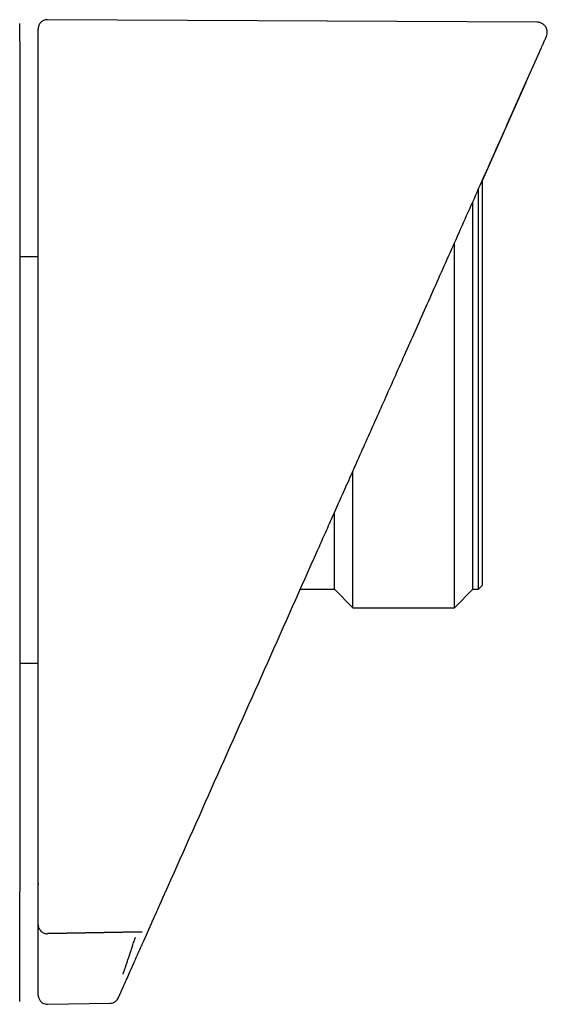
# Model space of a CAD drawing. Header units: millimetres. Extents: x 8 to 1764, y 12 to 2805.
# Tile 12 of 27: x 590 to 618, y 1575 to 1629. Entities that reach past the tile are written whole.
import ezdxf

# ---------------------------------------------------------------- set-up
doc = ezdxf.new("R2010")
doc.units = ezdxf.units.MM

msp = doc.modelspace()

# ---------------------------------------------------------------- linework, layer by layer
at = {"color": 7, "linetype": 'Continuous', "lineweight": 30}
for p, q in [((617.879, 1628.609), (591.359, 1628.748)), ((617.274, 1625.354), (618.001, 1626.987)), ((617.983, 1626.978), (618.022, 1627.041)), ((617.266, 1625.338), (614.896, 1620.013)), ((614.896, 1620.016), (614.896, 1598.102)), ((614.696, 1597.902), (614.696, 1619.565)), ((614.396, 1597.902), (614.396, 1618.894)), ((613.396, 1596.902), (613.396, 1616.648)), ((590.856, 1615.902), (589.856, 1615.902)), ((607.896, 1596.902), (607.896, 1604.288)), ((606.896, 1597.902), (606.896, 1602.04)), ((605.052, 1597.902), (606.896, 1597.902)), ((606.896, 1597.902), (607.896, 1596.902)), ((613.396, 1596.902), (614.396, 1597.902)), ((614.396, 1597.902), (614.696, 1597.902)), ((614.696, 1597.902), (614.896, 1598.102)), ((607.896, 1596.902), (613.396, 1596.902)), ((589.856, 1593.902), (590.856, 1593.902)), ((590.864, 1581.96), (590.861, 1581.886)), ((590.856, 1578.982), (590.856, 1579.744)), ((596.573, 1578.858), (596.919, 1579.636)), ((591.365, 1579.252), (596.474, 1579.346)), ((591.366, 1579.25), (591.365, 1579.251)), ((591.366, 1579.272), (596.483, 1579.367)), ((596.474, 1579.346), (596.474, 1579.346)), ((590.856, 1575.925), (590.856, 1575.947)), ((595.202, 1575.78), (595.213, 1575.803)), ((589.856, 1575.583), (589.856, 1575.605)), ((591.365, 1575.425), (594.754, 1575.484))]:
    msp.add_line(p, q, dxfattribs=at)
for points, knots in [([(589.856, 1627.57), (589.856, 1627.669), (589.856, 1627.868), (589.856, 1628.103), (589.856, 1628.291), (589.856, 1628.429), (589.856, 1628.513), (589.856, 1628.551), (589.856, 1628.543), (589.856, 1628.542)], [0, 0, 0, 0, 0.160009, 0.320014, 0.480014, 0.640012, 0.800007, 0.960001, 1, 1, 1, 1]), ([(591.359, 1628.748), (591.319, 1628.746), (591.246, 1628.741), (591.15, 1628.707), (591.087, 1628.671), (591.053, 1628.646), (591.037, 1628.634), (591.025, 1628.623), (591.013, 1628.612), (590.987, 1628.586), (590.951, 1628.544), (590.911, 1628.481), (590.879, 1628.406), (590.858, 1628.32), (590.857, 1628.264), (590.856, 1628.233)], [0, 0, 0, 0, 0.094524, 0.174474, 0.236279, 0.259802, 0.270012, 0.281681, 0.296223, 0.314278, 0.39202, 0.507326, 0.641798, 0.806154, 1, 1, 1, 1]), ([(618.379, 1627.836), (618.396, 1627.885), (618.429, 1627.978), (618.428, 1628.104), (618.411, 1628.195), (618.391, 1628.257), (618.36, 1628.325), (618.305, 1628.411), (618.225, 1628.489), (618.138, 1628.546), (618.058, 1628.581), (617.971, 1628.604), (617.91, 1628.608), (617.879, 1628.609)], [0, 0, 0, 0, 0.142601, 0.269726, 0.340941, 0.39895, 0.448087, 0.54665, 0.677129, 0.752511, 0.832699, 0.915863, 1, 1, 1, 1]), ([(590.856, 1627.268), (590.856, 1627.366), (590.856, 1627.563), (590.856, 1627.795), (590.856, 1627.981), (590.856, 1628.117), (590.856, 1628.2), (590.856, 1628.237), (590.856, 1628.23), (590.856, 1628.229)], [0, 0, 0, 0, 0.160986, 0.321967, 0.482945, 0.643919, 0.804891, 0.965862, 1, 1, 1, 1]), ([(589.856, 1627.57), (589.856, 1627.567), (589.856, 1627.563), (589.856, 1627.533), (589.856, 1627.487), (589.856, 1627.42), (589.856, 1627.34), (589.856, 1627.25), (589.856, 1627.155), (589.856, 1627.091), (589.856, 1627.058)], [0, 0, 0, 0, 0.1200812, 0.2404939, 0.3699193, 0.4999945, 0.6294195, 0.7594946, 0.8795822, 1, 1, 1, 1]), ([(618.001, 1626.987), (618.002, 1626.989), (618.004, 1626.993), (618.006, 1626.999), (618.009, 1627.005), (618.012, 1627.012), (618.015, 1627.019), (618.018, 1627.026), (618.022, 1627.033), (618.025, 1627.041), (618.029, 1627.049), (618.033, 1627.058), (618.037, 1627.067), (618.041, 1627.077), (618.046, 1627.088), (618.051, 1627.099), (618.056, 1627.11), (618.061, 1627.122), (618.067, 1627.135), (618.073, 1627.148), (618.078, 1627.16), (618.083, 1627.171), (618.087, 1627.18), (618.09, 1627.187), (618.092, 1627.191), (618.092, 1627.192), (618.093, 1627.193), (618.094, 1627.195), (618.097, 1627.202), (618.104, 1627.218), (618.119, 1627.252), (618.142, 1627.303), (618.169, 1627.364), (618.197, 1627.427), (618.23, 1627.501), (618.265, 1627.58), (618.3, 1627.658), (618.336, 1627.739), (618.365, 1627.805), (618.38, 1627.839), (618.378, 1627.832), (618.377, 1627.831)], [0, 0, 0, 0, 0.002149, 0.004645, 0.007489, 0.010681, 0.014221, 0.018108, 0.022092, 0.026386, 0.030988, 0.0359, 0.04112, 0.047312, 0.053889, 0.060852, 0.068199, 0.075932, 0.084049, 0.092552, 0.10144, 0.107914, 0.114578, 0.120599, 0.121559, 0.122522, 0.123489, 0.12446, 0.12521, 0.137248, 0.158694, 0.196836, 0.248117, 0.299593, 0.351102, 0.443133, 0.535175, 0.627162, 0.791462, 0.95581, 1, 1, 1, 1]), ([(589.856, 1627.058), (589.856, 1624.917), (589.856, 1620.635), (589.856, 1614.212), (589.856, 1607.788), (589.856, 1601.365), (589.856, 1594.941), (589.856, 1588.517), (589.856, 1584.236), (589.856, 1582.094)], [0, 0, 0, 0, 0.1428719, 0.285729, 0.4285773, 0.5714227, 0.714271, 0.8571281, 1, 1, 1, 1]), ([(590.856, 1626.782), (590.856, 1626.782), (590.856, 1626.782), (590.856, 1626.782), (590.856, 1626.783), (590.856, 1626.785), (590.856, 1626.798), (590.856, 1626.82), (590.856, 1626.856), (590.856, 1626.905), (590.856, 1626.974), (590.856, 1627.053), (590.856, 1627.126), (590.856, 1627.187), (590.856, 1627.232), (590.856, 1627.262), (590.856, 1627.266), (590.856, 1627.268)], [0, 0, 0, 0, 0.000188, 0.00039, 0.000874, 0.002341, 0.007656, 0.053581, 0.090599, 0.148385, 0.251488, 0.376078, 0.501043, 0.625558, 0.750557, 0.875163, 1, 1, 1, 1]), ([(590.856, 1581.961), (590.856, 1583.828), (590.856, 1587.563), (590.856, 1593.165), (590.856, 1598.768), (590.856, 1604.371), (590.856, 1609.974), (590.856, 1614.643), (590.856, 1618.379), (590.856, 1621.18), (590.856, 1623.309), (590.856, 1624.619), (590.856, 1625.01), (590.856, 1625.156), (590.856, 1625.201), (590.856, 1625.246), (590.856, 1625.291), (590.856, 1625.337), (590.856, 1625.463), (590.856, 1625.659), (590.856, 1625.915), (590.856, 1626.139), (590.856, 1626.33), (590.856, 1626.489), (590.856, 1626.616), (590.856, 1626.71), (590.856, 1626.762), (590.856, 1626.782)], [0, 0, 0, 0, 0.124994, 0.24999, 0.37499, 0.499999, 0.624988, 0.749999, 0.812488, 0.874999, 0.937499, 0.954988, 0.962692, 0.963702, 0.964711, 0.96572, 0.96673, 0.96774, 0.968749, 0.975184, 0.980896, 0.985885, 0.990153, 0.993698, 0.996521, 0.998622, 1, 1, 1, 1]), ([(605.985, 1599.998), (606.116, 1600.294), (606.387, 1600.901), (606.803, 1601.836), (607.241, 1602.82), (607.701, 1603.853), (608.183, 1604.934), (608.675, 1606.041), (609.179, 1607.172), (609.692, 1608.324), (610.224, 1609.52), (610.775, 1610.758), (611.346, 1612.039), (611.935, 1613.363), (612.544, 1614.73), (613.171, 1616.14), (613.818, 1617.592), (614.479, 1619.077), (615.155, 1620.595), (615.845, 1622.145), (616.553, 1623.736), (617.031, 1624.81), (617.273, 1625.354)], [0, 0, 0, 0, 0.0348785, 0.0716801, 0.110404, 0.1510494, 0.1936155, 0.2381014, 0.2818028, 0.3272092, 0.3743199, 0.4231339, 0.4736505, 0.5258687, 0.5797876, 0.6354062, 0.6927236, 0.7517387, 0.8113516, 0.8726001, 0.9354832, 1, 1, 1, 1]), ([(597.875, 1581.783), (598.778, 1583.811), (600.583, 1587.866), (603.287, 1593.938), (605.086, 1597.978), (605.985, 1599.998)], [0, 0, 0, 0, 0.333565, 0.666894, 1, 1, 1, 1]), ([(589.856, 1582.094), (589.856, 1582.06), (589.856, 1581.991), (589.856, 1581.888), (589.856, 1581.791), (589.856, 1581.703), (589.856, 1581.629), (589.856, 1581.575), (589.856, 1581.538), (589.856, 1581.529), (589.856, 1581.525)], [0, 0, 0, 0, 0.120451, 0.241222, 0.3703, 0.499995, 0.629075, 0.758768, 0.87923, 1, 1, 1, 1]), ([(590.856, 1579.751), (590.856, 1579.776), (590.856, 1579.826), (590.856, 1579.902), (590.856, 1579.981), (590.856, 1580.062), (590.856, 1580.145), (590.856, 1580.231), (590.856, 1580.319), (590.856, 1580.406), (590.856, 1580.491), (590.856, 1580.571), (590.856, 1580.648), (590.856, 1580.723), (590.856, 1580.796), (590.856, 1580.866), (590.856, 1580.92), (590.856, 1580.958), (590.856, 1580.983), (590.856, 1581.01), (590.856, 1581.036), (590.856, 1581.063), (590.856, 1581.09), (590.856, 1581.132), (590.856, 1581.189), (590.856, 1581.28), (590.856, 1581.389), (590.856, 1581.512), (590.856, 1581.629), (590.856, 1581.74), (590.856, 1581.85), (590.856, 1581.925), (590.856, 1581.961)], [0, 0, 0, 0, 0.03649, 0.073841, 0.112055, 0.151131, 0.191068, 0.231868, 0.27353, 0.317303, 0.356033, 0.393487, 0.429665, 0.464567, 0.498193, 0.530542, 0.561616, 0.571098, 0.583169, 0.595279, 0.607329, 0.619319, 0.63125, 0.643121, 0.675458, 0.707344, 0.763161, 0.817539, 0.864875, 0.911064, 0.956105, 1, 1, 1, 1]), ([(596.922, 1579.642), (596.937, 1579.676), (596.967, 1579.744), (597.012, 1579.844), (597.055, 1579.942), (597.098, 1580.038), (597.14, 1580.132), (597.181, 1580.223), (597.221, 1580.313), (597.26, 1580.402), (597.299, 1580.489), (597.327, 1580.552), (597.345, 1580.592), (597.353, 1580.611), (597.361, 1580.629), (597.369, 1580.647), (597.378, 1580.668), (597.402, 1580.72), (597.439, 1580.804), (597.49, 1580.919), (597.541, 1581.033), (597.591, 1581.146), (597.641, 1581.257), (597.689, 1581.366), (597.737, 1581.473), (597.783, 1581.577), (597.829, 1581.68), (597.86, 1581.749), (597.875, 1581.783)], [0, 0, 0, 0, 0.05173, 0.102096, 0.151098, 0.198736, 0.24501, 0.289919, 0.333465, 0.376752, 0.418602, 0.459014, 0.467711, 0.47634, 0.484898, 0.493387, 0.502476, 0.513948, 0.567266, 0.621032, 0.673461, 0.724553, 0.774308, 0.822727, 0.868979, 0.913942, 0.957616, 1, 1, 1, 1]), ([(589.856, 1575.677), (589.856, 1575.686), (589.856, 1575.706), (589.856, 1575.742), (589.856, 1575.784), (589.856, 1575.832), (589.856, 1575.88), (589.856, 1575.924), (589.856, 1575.961), (589.856, 1575.998), (589.856, 1576.037), (589.856, 1576.076), (589.856, 1576.147), (589.856, 1576.209), (589.856, 1576.262), (589.856, 1576.277), (589.856, 1576.293), (589.856, 1576.309), (589.856, 1576.34), (589.856, 1576.386), (589.856, 1576.445), (589.856, 1576.502), (589.856, 1576.557), (589.856, 1576.609), (589.856, 1576.659), (589.856, 1576.706), (589.856, 1576.751), (589.856, 1576.793), (589.856, 1576.829), (589.856, 1576.86), (589.856, 1576.886), (589.856, 1576.905), (589.856, 1576.917), (589.856, 1576.924), (589.856, 1576.931), (589.856, 1576.937), (589.856, 1576.944), (589.856, 1576.951), (589.856, 1576.961), (589.856, 1577.002), (589.856, 1577.072), (589.856, 1577.171), (589.856, 1577.268), (589.856, 1577.363), (589.856, 1577.457), (589.856, 1577.549), (589.856, 1577.639), (589.856, 1577.726), (589.856, 1577.811), (589.856, 1577.894), (589.856, 1577.973), (589.856, 1578.051), (589.856, 1578.129), (589.856, 1578.208), (589.856, 1578.275), (589.856, 1578.316), (589.856, 1578.332), (589.856, 1578.337), (589.856, 1578.342), (589.856, 1578.346), (589.856, 1578.352), (589.856, 1578.382), (589.856, 1578.436), (589.856, 1578.513), (589.856, 1578.589), (589.856, 1578.662), (589.856, 1578.73), (589.856, 1578.794), (589.856, 1578.854), (589.856, 1578.912), (589.856, 1578.966), (589.856, 1579.016), (589.856, 1579.051), (589.856, 1579.076), (589.856, 1579.09), (589.856, 1579.106), (589.856, 1579.122), (589.856, 1579.138), (589.856, 1579.18), (589.856, 1579.248), (589.856, 1579.342), (589.856, 1579.435), (589.856, 1579.529), (589.856, 1579.626), (589.856, 1579.699), (589.856, 1579.745), (589.856, 1579.764), (589.856, 1579.783), (589.856, 1579.802), (589.856, 1579.822), (589.856, 1579.843), (589.856, 1579.866), (589.856, 1579.935), (589.856, 1580.05), (589.856, 1580.209), (589.856, 1580.361), (589.856, 1580.509), (589.856, 1580.656), (589.856, 1580.803), (589.856, 1580.949), (589.856, 1581.094), (589.856, 1581.237), (589.856, 1581.381), (589.856, 1581.477), (589.856, 1581.525)], [0, 0, 0, 0, 0.009905, 0.020286, 0.031142, 0.042473, 0.05428, 0.062269, 0.069509, 0.076722, 0.083933, 0.091144, 0.098354, 0.122586, 0.124719, 0.127592, 0.130555, 0.133488, 0.136391, 0.147509, 0.158321, 0.168661, 0.178529, 0.187924, 0.197006, 0.205598, 0.213701, 0.221314, 0.228438, 0.233351, 0.238001, 0.242388, 0.24363, 0.24485, 0.246047, 0.24722, 0.248371, 0.249499, 0.251245, 0.253517, 0.271734, 0.289549, 0.30696, 0.323969, 0.340873, 0.35736, 0.373429, 0.38908, 0.404314, 0.418869, 0.433022, 0.446771, 0.460118, 0.474588, 0.488553, 0.49525, 0.496117, 0.496983, 0.497847, 0.498708, 0.499567, 0.500649, 0.514458, 0.528029, 0.541157, 0.55384, 0.56608, 0.5768, 0.587155, 0.597144, 0.606769, 0.614937, 0.622822, 0.62484, 0.627498, 0.630203, 0.632899, 0.635586, 0.638264, 0.654374, 0.670152, 0.685599, 0.700713, 0.717248, 0.733366, 0.736483, 0.739584, 0.742669, 0.745738, 0.748791, 0.752219, 0.755893, 0.759557, 0.785461, 0.810897, 0.833613, 0.855941, 0.877882, 0.899436, 0.920601, 0.941012, 0.961048, 0.980711, 1, 1, 1, 1]), ([(590.856, 1579.751), (590.857, 1579.72), (590.859, 1579.675), (590.874, 1579.612), (590.896, 1579.548), (590.936, 1579.47), (591.002, 1579.39), (591.084, 1579.324), (591.176, 1579.278), (591.271, 1579.252), (591.334, 1579.249), (591.365, 1579.248)], [0, 0, 0, 0, 0.1356623, 0.2001455, 0.2618251, 0.3865522, 0.5151681, 0.6428114, 0.767428, 0.8870673, 1, 1, 1, 1]), ([(590.856, 1577.485), (590.856, 1577.491), (590.856, 1577.502), (590.856, 1577.55), (590.856, 1577.619), (590.856, 1577.709), (590.856, 1577.82), (590.856, 1577.949), (590.856, 1578.095), (590.856, 1578.255), (590.856, 1578.455), (590.856, 1578.698), (590.856, 1578.888), (590.856, 1578.982)], [0, 0, 0, 0, 0.083589, 0.166706, 0.250705, 0.333921, 0.416766, 0.500584, 0.583761, 0.666592, 0.750425, 0.875036, 1, 1, 1, 1]), ([(595.453, 1577.053), (595.455, 1577.059), (595.459, 1577.069), (595.472, 1577.105), (595.486, 1577.147), (595.501, 1577.192), (595.519, 1577.243), (595.538, 1577.301), (595.56, 1577.364), (595.584, 1577.436), (595.611, 1577.516), (595.64, 1577.604), (595.676, 1577.711), (595.721, 1577.846), (595.762, 1577.967), (595.791, 1578.054), (595.805, 1578.097), (595.82, 1578.142), (595.835, 1578.188), (595.851, 1578.236), (595.867, 1578.285), (595.883, 1578.333), (595.902, 1578.39), (595.921, 1578.445), (595.941, 1578.505), (595.959, 1578.561), (595.98, 1578.624), (596.01, 1578.716), (596.047, 1578.828), (596.088, 1578.951), (596.113, 1579.026), (596.125, 1579.061)], [0, 0, 0, 0, 0.061233, 0.123575, 0.165649, 0.208039, 0.250667, 0.289633, 0.329727, 0.37091, 0.41313, 0.456326, 0.500427, 0.561338, 0.629499, 0.64576, 0.662358, 0.679285, 0.696533, 0.714094, 0.731958, 0.750117, 0.766088, 0.792433, 0.809419, 0.82889, 0.850789, 0.875047, 0.923282, 0.964839, 1, 1, 1, 1]), ([(595.901, 1577.349), (595.903, 1577.353), (595.906, 1577.362), (595.92, 1577.393), (595.94, 1577.437), (595.969, 1577.502), (596.009, 1577.591), (596.061, 1577.708), (596.12, 1577.842), (596.186, 1577.99), (596.257, 1578.15), (596.345, 1578.347), (596.451, 1578.584), (596.532, 1578.766), (596.573, 1578.858)], [0, 0, 0, 0, 0.062539, 0.124676, 0.187161, 0.25073, 0.333057, 0.415802, 0.500441, 0.582926, 0.665782, 0.750198, 0.874615, 1, 1, 1, 1]), ([(590.856, 1576.02), (590.856, 1576.028), (590.856, 1576.045), (590.856, 1576.076), (590.856, 1576.112), (590.856, 1576.153), (590.856, 1576.192), (590.856, 1576.228), (590.856, 1576.252), (590.856, 1576.269), (590.856, 1576.278), (590.856, 1576.287), (590.856, 1576.296), (590.856, 1576.305), (590.856, 1576.319), (590.856, 1576.339), (590.856, 1576.367), (590.856, 1576.403), (590.856, 1576.447), (590.856, 1576.499), (590.856, 1576.549), (590.856, 1576.598), (590.856, 1576.647), (590.856, 1576.696), (590.856, 1576.745), (590.856, 1577.008), (590.856, 1577.255), (590.856, 1577.485)], [0, 0, 0, 0, 0.030981, 0.063317, 0.097006, 0.132051, 0.16845, 0.191547, 0.215159, 0.221428, 0.227732, 0.234071, 0.240446, 0.246856, 0.252392, 0.269742, 0.288273, 0.307984, 0.340248, 0.375211, 0.40601, 0.43681, 0.467609, 0.498409, 0.529208, 0.560008, 1, 1, 1, 1]), ([(595.245, 1575.876), (595.249, 1575.885), (595.257, 1575.902), (595.27, 1575.933), (595.286, 1575.969), (595.305, 1576.01), (595.322, 1576.049), (595.338, 1576.086), (595.349, 1576.11), (595.357, 1576.127), (595.361, 1576.136), (595.365, 1576.145), (595.369, 1576.154), (595.373, 1576.163), (595.379, 1576.177), (595.388, 1576.197), (595.4, 1576.225), (595.416, 1576.261), (595.436, 1576.306), (595.459, 1576.357), (595.482, 1576.409), (595.504, 1576.458), (595.526, 1576.507), (595.548, 1576.556), (595.57, 1576.605), (595.687, 1576.87), (595.798, 1577.118), (595.901, 1577.349)], [0, 0, 0, 0, 0.030987, 0.063327, 0.097019, 0.132063, 0.168462, 0.191557, 0.215166, 0.221434, 0.227738, 0.234077, 0.240451, 0.24686, 0.252397, 0.269755, 0.288291, 0.308003, 0.340263, 0.375213, 0.406013, 0.436812, 0.467611, 0.498411, 0.52921, 0.560009, 1, 1, 1, 1]), ([(590.856, 1575.947), (590.856, 1575.948), (590.856, 1575.949), (590.856, 1575.95), (590.856, 1575.952), (590.856, 1575.954), (590.856, 1575.955), (590.856, 1575.957), (590.856, 1575.958), (590.856, 1575.959), (590.856, 1575.961), (590.856, 1575.963), (590.856, 1575.967), (590.856, 1575.975), (590.856, 1575.987), (590.856, 1576.001), (590.856, 1576.014), (590.856, 1576.02)], [0, 0, 0, 0, 0.084548, 0.162834, 0.23486, 0.300624, 0.360127, 0.395695, 0.428579, 0.458779, 0.486294, 0.521083, 0.56621, 0.683182, 0.79447, 0.900075, 1, 1, 1, 1]), ([(590.856, 1575.925), (590.859, 1575.885), (590.863, 1575.812), (590.898, 1575.718), (590.937, 1575.648), (590.981, 1575.592), (591.037, 1575.536), (591.119, 1575.48), (591.232, 1575.433), (591.319, 1575.428), (591.365, 1575.425)], [0, 0, 0, 0, 0.148376, 0.27583, 0.375789, 0.450004, 0.545514, 0.672674, 0.827054, 1, 1, 1, 1]), ([(594.754, 1575.484), (594.801, 1575.488), (594.895, 1575.498), (595.025, 1575.562), (595.135, 1575.656), (595.18, 1575.74), (595.202, 1575.78)], [0, 0, 0, 0, 0.244904, 0.5, 0.755096, 1, 1, 1, 1]), ([(595.213, 1575.803), (595.213, 1575.804), (595.213, 1575.805), (595.214, 1575.806), (595.215, 1575.808), (595.215, 1575.81), (595.216, 1575.811), (595.217, 1575.813), (595.217, 1575.814), (595.218, 1575.815), (595.219, 1575.817), (595.22, 1575.819), (595.222, 1575.823), (595.225, 1575.831), (595.23, 1575.843), (595.237, 1575.858), (595.242, 1575.87), (595.245, 1575.876)], [0, 0, 0, 0, 0.084495, 0.162744, 0.234747, 0.300503, 0.360012, 0.395593, 0.428496, 0.458721, 0.486268, 0.521104, 0.566284, 0.683347, 0.794652, 0.900202, 1, 1, 1, 1]), ([(589.856, 1575.605), (589.856, 1575.606), (589.856, 1575.607), (589.856, 1575.608), (589.856, 1575.61), (589.856, 1575.612), (589.856, 1575.613), (589.856, 1575.615), (589.856, 1575.616), (589.856, 1575.617), (589.856, 1575.619), (589.856, 1575.621), (589.856, 1575.625), (589.856, 1575.632), (589.856, 1575.644), (589.856, 1575.659), (589.856, 1575.671), (589.856, 1575.677)], [0, 0, 0, 0, 0.0848299, 0.1633176, 0.2354631, 0.3012665, 0.3607276, 0.3962248, 0.429003, 0.4590622, 0.4864026, 0.5210941, 0.566243, 0.6832525, 0.7945472, 0.900129, 1, 1, 1, 1])]:
    msp.add_open_spline(points, degree=3, knots=knots, dxfattribs=at)

doc.saveas('drawing.dxf')
